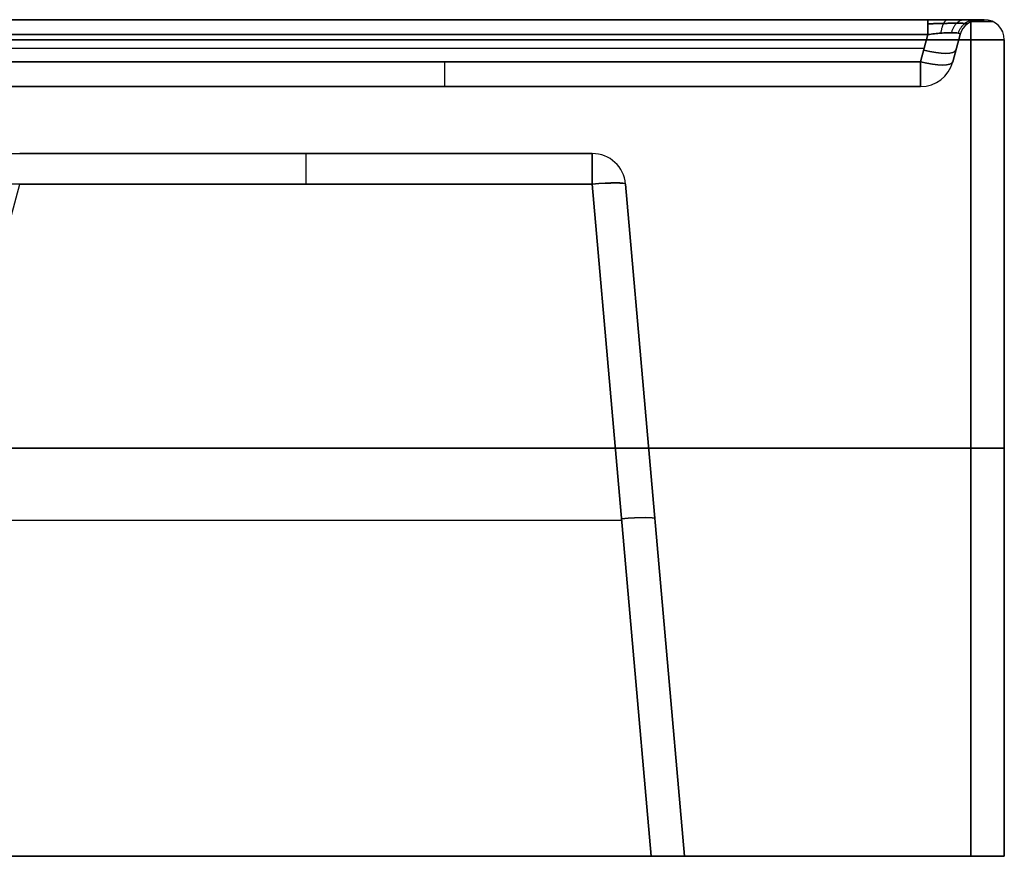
# Model space of a CAD drawing. Header units: millimetres. Extents: x -305 to 305, y -150 to 0.
# Tile 31 of 31: x 158 to 305, y -125 to 0. Entities that reach past the tile are written whole.
import ezdxf

# ---------------------------------------------------------------- set-up
doc = ezdxf.new("R2010")
doc.units = ezdxf.units.MM
doc.header["$MEASUREMENT"] = 0
doc.layers.add('Default', color=7, linetype='Continuous', true_color=0x000000)

msp = doc.modelspace()

# ---------------------------------------------------------------- linework, layer by layer
at = {"layer": 'Default'}
for p, q in [((301.3, 0, -62), (302, 0, -62)), ((293.57, -2.22, -285.4), (292.48, -6.29, -284.31)), ((292.48, -6.29, 160.31), (293.57, -2.22, 161.4)), ((293.57, -2.22, 161.4), (292.48, -6.29, 160.31)), ((297.31, -6.29, -279.48), (298.4, -2.22, -280.57)), ((298.4, -2.22, 156.57), (297.31, -6.29, 155.48)), ((297.31, -6.29, -62), (298.4, -2.22, -62)), ((-293.03, -4.26, -284.86), (293.03, -4.26, -284.86)), ((297.86, -4.26, -280.03), (297.86, -4.26, 156.03)), ((305, -125, -62), (305, -3, -62)), ((150.16, -10, -62), (292.48, -10, -62)), ((157.83, -20, -74.79), (243.42, -20, -74.79)), ((140.07, -90.86, 117.2), (157.83, -24.56, 111.4)), ((252.21, -125, -264.19), (243.42, -24.56, -255.4)), ((243.42, -24.56, 111.4), (252.21, -125, 120.19)), ((248.4, -24.56, -250.42), (257.19, -125, -259.21)), ((257.19, -125, 115.21), (248.4, -24.56, 106.42)), ((248.4, -24.56, -72), (257.19, -125, -72)), ((300, -64, -292), (-300, -64, -292)), ((-300, -64, 168), (300, -64, 168)), ((305, -64, 163), (305, -64, -287)), ((17.13, -74.78, -259.79), (247.81, -74.78, -259.79)), ((144.37, -74.78, 115.79), (247.81, -74.78, 115.79)), ((252.79, -74.78, -254.81), (252.79, -74.78, 110.81)), ((257.19, -125, -62), (305, -125, -62))]:
    msp.add_line(p, q, dxfattribs=at)
for centre, radius, start, end in [((301.3, -3, -62), 3, 90, 165), ((302, -3, -62), 3, 0, 90), ((301.3, -3, -280.57), 3, 90, 165), ((302, -3, 163), 3, 0, 90), ((302, -3, -287), 3, 0, 90), ((292.48, -5, -279.48), 5, 270, 345), ((292.48, -5, 155.48), 5, 270, 345), ((292.48, -5, -62), 5, 270, 345), ((243.42, -25, -250.42), 5, 5, 90), ((243.42, -25, 106.42), 5, 5, 90), ((243.42, -25, -72), 5, 5, 90)]:
    msp.add_arc(centre, radius, start, end, dxfattribs=at)
at = {"layer": 'Default', "extrusion": (-1.27305e-14, 1, 6.01988e-15)}
msp.add_arc((-300, 163), 2, 90, 180, dxfattribs=at)
at = {"layer": 'Default', "extrusion": (4.93426e-16, 1, -9.96733e-15)}
msp.add_arc((-300, -287), 2, 180, 270, dxfattribs=at)
at = {"layer": 'Default', "extrusion": (1, 0, 0)}
for centre, radius, start, end in [((-3, -289, 300), 3, 270, 0), ((-5, 155.48, 221.32), 5, 105, 180), ((-25, 106.42, 200.62), 5, 0, 85)]:
    msp.add_arc(centre, radius, start, end, dxfattribs=at)
at = {"layer": 'Default', "extrusion": (1, -1.40591e-14, 1.07879e-14)}
msp.add_arc((-3, 164.3, 293.57), 3, 285, 0, dxfattribs=at)
at = {"layer": 'Default', "extrusion": (1, -2.12984e-13, -1.63428e-13)}
msp.add_arc((-3, -288.3, 293.57), 3, 0, 75, dxfattribs=at)
at = {"layer": 'Default', "extrusion": (1, -1.80912e-28, -1.89478e-14)}
msp.add_arc((-3, 165, 300), 3, 0, 90, dxfattribs=at)
at = {"layer": 'Default', "extrusion": (0, 1, 0)}
for centre, radius, start, end in [((-300, 163, -0.26), 3.22, 90, 180), ((-300, -287, -0.26), 3.22, 180, 270), ((-300, -287, -64), 5, 180, 270), ((-300, 163, -64), 5, 90, 180)]:
    msp.add_arc(centre, radius, start, end, dxfattribs=at)
at = {"layer": 'Default', "extrusion": (3.55271e-16, 1, 1.77636e-16)}
msp.add_arc((-300, 163, -3), 5, 90, 180, dxfattribs=at)
at = {"layer": 'Default', "extrusion": (2.66454e-16, 1, -1.77636e-16)}
msp.add_arc((-300, -287, -3), 5, 180, 270, dxfattribs=at)
at = {"layer": 'Default', "extrusion": (0.250563, 0.935113, -0.250563)}
for centre in [(-283.81, -252.81, 140.5), (-283.81, -252.81, 138.64)]:
    msp.add_arc(centre, 5, 180, 266.159, dxfattribs=at)
at = {"layer": 'Default', "extrusion": (0.250563, 0.935113, 0.250563)}
for centre in [(-283.81, 132.77, 109.43), (-283.81, 132.77, 107.57)]:
    msp.add_arc(centre, 5, 93.841, 180, dxfattribs=at)
at = {"layer": 'Default', "extrusion": (1, -1.27773e-13, -1.09813e-13)}
msp.add_arc((-5, -279.48, 292.48), 5, 180, 255, dxfattribs=at)
at = {"layer": 'Default', "extrusion": (1, 2.96497e-14, -1.09813e-14)}
msp.add_arc((-5, 155.48, 292.48), 5, 105, 180, dxfattribs=at)
at = {"layer": 'Default', "extrusion": (1, 6.77235e-14, 7.09433e-16)}
msp.add_arc((-25, -250.42, 243.42), 5, 275, 0, dxfattribs=at)
at = {"layer": 'Default', "extrusion": (1, -2.25564e-14, -9.25703e-15)}
msp.add_arc((-25, 106.42, 243.42), 5, 360, 85, dxfattribs=at)
at = {"layer": 'Default', "extrusion": (-0.086827, 0.992433, 0.086827)}
for centre in [(-240.31, -245.47, -67.69), (-240.31, -245.47, -118.08)]:
    msp.add_arc(centre, 5, 180, 269.5648, dxfattribs=at)
at = {"layer": 'Default', "extrusion": (-0.086827, 0.992433, -0.086827)}
for centre in [(-240.31, 102.01, -55.19), (-240.31, 102.01, -105.57)]:
    msp.add_arc(centre, 5, 90.4352, 180, dxfattribs=at)
at = {"layer": 'Default', "extrusion": (-7.10543e-14, 1, 7.95808e-14)}
msp.add_arc((-300, -287, -125), 5, 180, 270, dxfattribs=at)
at = {"layer": 'Default', "extrusion": (-7.10543e-14, 1, -7.95808e-14)}
msp.add_arc((-300, 163, -125), 5, 90, 180, dxfattribs=at)
at = {"layer": 'Default'}
for points in [[(-293.57, 0, -288.3), (0, 0, -288.3), (293.57, 0, -288.3)], [(302, 0, 163), (302, 0, -62), (302, 0, -287)], [(300, 0, -289), (0, 0, -289), (-300, 0, -289)], [(-300, 0, 165), (0, 0, 165), (300, 0, 165)], [(293.57, 0, 164.3), (0, 0, 164.3), (-293.57, 0, 164.3)], [(301.3, 0, -280.57), (301.3, 0, -62), (301.3, 0, 156.57)], [(293.57, -2.22, 161.4), (0, -2.22, 161.4), (-293.57, -2.22, 161.4)], [(-293.57, -2.22, -285.4), (0, -2.22, -285.4), (293.57, -2.22, -285.4)], [(298.4, -2.22, -280.57), (298.4, -2.22, -62), (298.4, -2.22, 156.57)], [(-300, -3, -292), (0, -3, -292), (300, -3, -292)], [(300, -3, 168), (0, -3, 168), (-300, -3, 168)], [(300, -3, -292), (300, -64, -292), (300, -125, -292)], [(300, -125, 168), (300, -64, 168), (300, -3, 168)], [(305, -125, -287), (305, -64, -287), (305, -3, -287)], [(305, -3, -287), (305, -3, -62), (305, -3, 163)], [(305, -3, 163), (305, -64, 163), (305, -125, 163)], [(292.48, -6.29, -284.31), (0, -6.29, -284.31), (-292.48, -6.29, -284.31)], [(150.16, -6.29, 160.31), (221.32, -6.29, 160.31), (292.48, -6.29, 160.31)], [(297.31, -6.29, 155.48), (297.31, -6.29, -62), (297.31, -6.29, -279.48)], [(-292.48, -10, -279.48), (0, -10, -279.48), (292.48, -10, -279.48)], [(292.48, -10, 155.48), (221.32, -10, 155.48), (150.16, -10, 155.48)], [(292.48, -10, -279.48), (292.48, -10, -62), (292.48, -10, 155.48)], [(19.74, -20, -250.42), (131.58, -20, -250.42), (243.42, -20, -250.42)], [(243.42, -20, 106.42), (200.62, -20, 106.42), (157.83, -20, 106.42)], [(243.42, -20, -250.42), (243.42, -20, -72), (243.42, -20, 106.42)], [(243.42, -24.56, -255.4), (131.58, -24.56, -255.4), (19.74, -24.56, -255.4)], [(157.83, -24.56, 111.4), (200.62, -24.56, 111.4), (243.42, -24.56, 111.4)], [(248.4, -24.56, 106.42), (248.4, -24.56, -72), (248.4, -24.56, -250.42)], [(300, -125, -292), (0, -125, -292), (-300, -125, -292)], [(-300, -125, 168), (0, -125, 168), (300, -125, 168)], [(252.21, -125, 120.19), (0, -125, 120.19), (-252.21, -125, 120.19)], [(13.13, -125, -264.19), (132.67, -125, -264.19), (252.21, -125, -264.19)], [(257.19, -125, -259.21), (257.19, -125, -72), (257.19, -125, 115.21)], [(305, -125, 163), (305, -125, -62), (305, -125, -287)]]:
    msp.add_open_spline(points, degree=2, dxfattribs=at)
for points, weights, degree in [([(293.57, 0, -288.3), (298.16, 0, -288.3), (301.3, 0, -285.16), (301.3, 0, -280.57)], [1, 0.820270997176, 0.820270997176, 1], 3), ([(301.3, 0, 156.57), (301.3, 0, 161.16), (298.16, 0, 164.3), (293.57, 0, 164.3)], [1, 0.820270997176, 0.820270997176, 1], 3), ([(296.57, 0, 163.72), (295.77, 0, 161.75), (295.5, -2.01, 161.1)], [1.00000004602, 0.815353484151, 0.999999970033], 2), ([(296.57, 0, -287.72), (295.77, 0, -285.75), (295.5, -2.01, -285.1)], [1.00000004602, 0.815353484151, 0.999999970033], 2), ([(299.07, 0, 162.07), (297.6, 0, 160.6), (297.09, -1.94, 160.09)], [1, 0.822906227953, 1], 2), ([(299.07, 0, -286.07), (297.6, 0, -284.6), (297.09, -1.94, -284.09)], [1, 0.822906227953, 1], 2), ([(300.72, 0, 159.57), (298.75, 0, 158.77), (298.1, -2.01, 158.5)], [1.00000004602, 0.815353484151, 0.999999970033], 2), ([(300.72, 0, -283.57), (298.75, 0, -282.77), (298.1, -2.01, -282.5)], [1.00000004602, 0.815353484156, 0.999999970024], 2), ([(301.3, 0, 156.57), (299, 0, 156.57), (298.4, -2.22, 156.57)], [1, 0.793353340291, 1], 2), ([(257.19, -125, 115.21), (257.19, -125, 118.13), (255.13, -125, 120.19), (252.21, -125, 120.19)], [1, 0.806524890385, 0.806524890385, 1], 3), ([(252.21, -125, -264.19), (255.13, -125, -264.19), (257.19, -125, -262.13), (257.19, -125, -259.21)], [1, 0.806524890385, 0.806524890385, 1], 3)]:
    msp.add_rational_spline(points, weights, degree=degree, dxfattribs=at)
for points, weights in [([(293.57, -0.62, 162.48), (294.38, -0.59, 162.51), (295.18, -0.57, 162.39), (296.65, -0.54, 161.84), (297.32, -0.53, 161.41), (298.41, -0.53, 160.32), (298.84, -0.54, 159.65), (299.39, -0.57, 158.18), (299.51, -0.59, 157.38), (299.48, -0.62, 156.57)], [0.896676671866, 0.901458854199, 0.905177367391, 0.910176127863, 0.911453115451, 0.911453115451, 0.910176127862, 0.905177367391, 0.901458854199, 0.896676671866]), ([(299.48, -0.62, -280.57), (299.51, -0.59, -281.38), (299.39, -0.57, -282.18), (298.84, -0.54, -283.65), (298.41, -0.53, -284.32), (297.32, -0.53, -285.41), (296.65, -0.54, -285.84), (295.18, -0.57, -286.39), (294.38, -0.59, -286.51), (293.57, -0.62, -286.48)], [0.896676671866, 0.901458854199, 0.905177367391, 0.910176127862, 0.91145311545, 0.911453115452, 0.910176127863, 0.905177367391, 0.901458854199, 0.896676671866])]:
    msp.add_rational_spline(points, weights, degree=3, knots=[2.389713, 2.389713, 2.389713, 2.389713, 2.765653, 2.765653, 3.141593, 3.141593, 3.517532, 3.517532, 3.893472, 3.893472, 3.893472, 3.893472], dxfattribs=at)
for points in [[(298.4, -2.22, 156.57), (298.42, -2.18, 156.91), (298.4, -2.14, 157.24), (298.29, -2.07, 157.89), (298.21, -2.04, 158.2), (297.99, -1.99, 158.8), (297.84, -1.97, 159.09), (297.5, -1.94, 159.62), (297.31, -1.94, 159.86), (296.86, -1.94, 160.31), (296.62, -1.94, 160.5), (296.09, -1.97, 160.84), (295.8, -1.99, 160.99), (295.2, -2.04, 161.21), (294.89, -2.07, 161.29), (294.24, -2.14, 161.4), (293.91, -2.18, 161.42), (293.57, -2.22, 161.4)], [(293.57, -2.22, -285.4), (293.91, -2.18, -285.42), (294.24, -2.14, -285.4), (294.89, -2.07, -285.29), (295.2, -2.04, -285.21), (295.8, -1.99, -284.99), (296.09, -1.97, -284.84), (296.62, -1.94, -284.5), (296.86, -1.94, -284.31), (297.31, -1.94, -283.86), (297.5, -1.94, -283.62), (297.84, -1.97, -283.09), (297.99, -1.99, -282.8), (298.21, -2.04, -282.2), (298.29, -2.07, -281.89), (298.4, -2.14, -281.24), (298.42, -2.18, -280.91), (298.4, -2.22, -280.57)]]:
    msp.add_open_spline(points, degree=3, knots=[-3.893472, -3.893472, -3.893472, -3.893472, -3.705502, -3.705502, -3.517532, -3.517532, -3.329563, -3.329563, -3.141593, -3.141593, -2.953623, -2.953623, -2.765653, -2.765653, -2.577683, -2.577683, -2.389713, -2.389713, -2.389713, -2.389713], dxfattribs=at)

doc.saveas('drawing.dxf')
